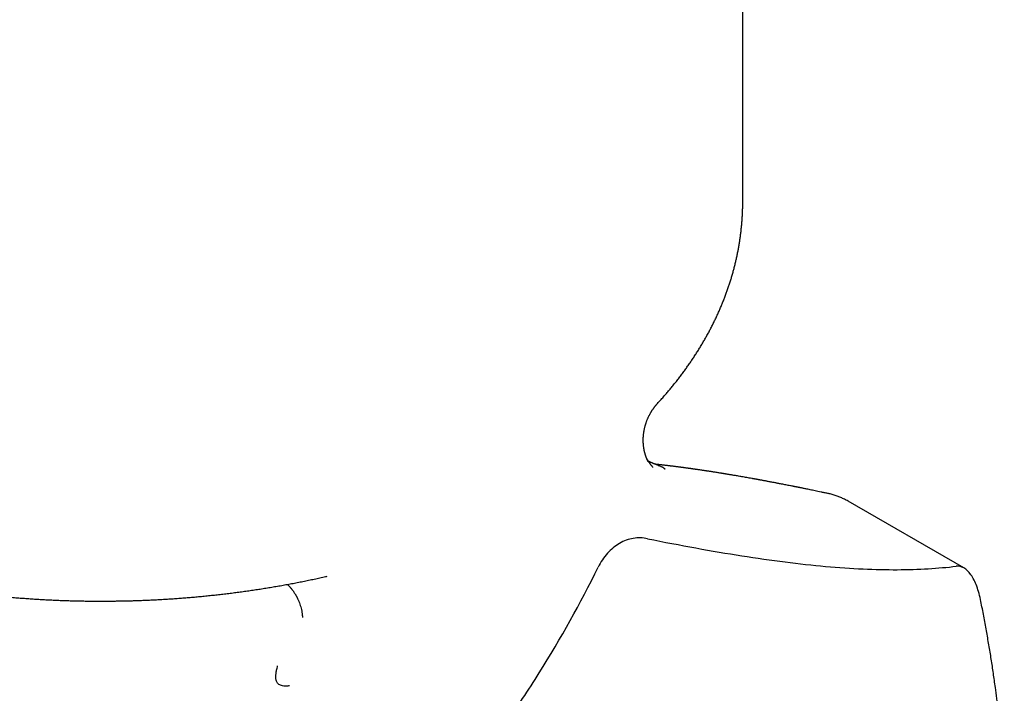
# Model space of a CAD drawing. Header units: millimetres. Extents: x 8 to 313, y 12 to 244.
# Tile 9 of 21: x 280 to 301, y 64 to 79. Entities that reach past the tile are written whole.
import ezdxf

# ---------------------------------------------------------------- set-up
doc = ezdxf.new("R2010")
doc.units = ezdxf.units.MM

msp = doc.modelspace()

# ---------------------------------------------------------------- linework, layer by layer
at = {"color": 7, "linetype": 'Continuous', "lineweight": 30}
for p, q in [((295.176, 75.039), (295.176, 83.167)), ((293.35, 70.707), (293.35, 70.708)), ((299.915, 67.178), (297.437, 68.608))]:
    msp.add_line(p, q, dxfattribs=at)
for points, knots in [([(267.677, 75.039), (267.676, 75.031), (267.676, 74.995), (267.677, 74.93), (267.679, 74.846), (267.683, 74.762), (267.688, 74.679), (267.694, 74.595), (267.701, 74.511), (267.71, 74.427), (267.72, 74.343), (267.731, 74.259), (267.743, 74.175), (267.757, 74.091), (267.772, 74.007), (267.788, 73.924), (267.806, 73.84), (267.824, 73.757), (267.844, 73.673), (267.866, 73.59), (267.888, 73.506), (267.912, 73.423), (267.938, 73.34), (267.964, 73.257), (267.992, 73.174), (268.021, 73.092), (268.052, 73.009), (268.083, 72.927), (268.116, 72.844), (268.151, 72.762), (268.186, 72.68), (268.223, 72.598), (268.261, 72.517), (268.301, 72.435), (268.342, 72.354), (268.384, 72.273), (268.427, 72.192), (268.472, 72.112), (268.518, 72.032), (268.565, 71.952), (268.614, 71.872), (268.664, 71.792), (268.715, 71.713), (268.767, 71.634), (268.821, 71.556), (268.876, 71.477), (268.932, 71.399), (268.99, 71.322), (269.049, 71.244), (269.109, 71.167), (269.17, 71.091), (269.233, 71.015), (269.297, 70.939), (269.362, 70.864), (269.428, 70.789), (269.496, 70.714), (269.565, 70.64), (269.635, 70.566), (269.706, 70.493), (269.778, 70.42), (269.852, 70.348), (269.927, 70.276), (270.003, 70.205), (270.08, 70.134), (270.158, 70.064), (270.237, 69.994), (270.318, 69.925), (270.399, 69.856), (270.482, 69.788), (270.566, 69.721), (270.651, 69.654), (270.737, 69.587), (270.824, 69.521), (270.912, 69.456), (271.001, 69.391), (271.091, 69.327), (271.182, 69.264), (271.274, 69.201), (271.367, 69.139), (271.461, 69.077), (271.556, 69.016), (271.652, 68.956), (271.749, 68.896), (271.847, 68.837), (271.946, 68.779), (272.046, 68.721), (272.146, 68.664), (272.248, 68.607), (272.35, 68.551), (272.453, 68.496), (272.558, 68.442), (272.662, 68.388), (272.768, 68.335), (272.875, 68.283), (272.982, 68.231), (273.09, 68.18), (273.199, 68.13), (273.309, 68.08), (273.42, 68.031), (273.531, 67.983), (273.643, 67.935), (273.756, 67.888), (273.869, 67.842), (273.983, 67.797), (274.098, 67.752), (274.214, 67.708), (274.33, 67.665), (274.447, 67.623), (274.565, 67.581), (274.683, 67.54), (274.802, 67.499), (274.922, 67.46), (275.042, 67.421), (275.163, 67.383), (275.284, 67.346), (275.406, 67.309), (275.529, 67.273), (275.652, 67.238), (275.776, 67.204), (275.9, 67.17), (276.025, 67.137), (276.15, 67.105), (276.276, 67.074), (276.403, 67.043), (276.53, 67.013), (276.658, 66.984), (276.786, 66.956), (276.915, 66.928), (277.044, 66.901), (277.174, 66.875), (277.304, 66.85), (277.434, 66.826), (277.566, 66.802), (277.697, 66.779), (277.83, 66.757), (277.962, 66.735), (278.096, 66.715), (278.229, 66.695), (278.364, 66.676), (278.498, 66.658), (278.629, 66.641), (278.76, 66.625), (278.887, 66.61), (279.014, 66.596), (279.137, 66.583), (279.259, 66.571), (279.382, 66.559), (279.505, 66.548), (279.628, 66.538), (279.751, 66.529), (279.874, 66.52), (279.997, 66.512), (280.121, 66.504), (280.244, 66.498), (280.366, 66.491), (280.489, 66.486), (280.611, 66.481), (280.733, 66.477), (280.853, 66.474), (280.97, 66.471), (281.08, 66.469), (281.176, 66.468), (281.261, 66.467), (281.342, 66.467), (281.398, 66.467), (281.426, 66.467)], [0, 0, 0, 0, 0.001659, 0.007391, 0.013125, 0.018861, 0.024601, 0.030344, 0.036092, 0.041845, 0.047603, 0.053368, 0.059139, 0.064917, 0.070702, 0.076496, 0.082298, 0.088109, 0.09393, 0.099761, 0.105603, 0.111455, 0.117319, 0.123194, 0.129082, 0.134981, 0.140894, 0.14682, 0.152759, 0.158712, 0.164678, 0.170658, 0.176653, 0.182662, 0.188685, 0.194723, 0.200776, 0.206843, 0.212925, 0.219022, 0.225133, 0.231258, 0.237398, 0.243552, 0.24972, 0.255902, 0.262098, 0.268307, 0.274529, 0.280764, 0.287012, 0.293271, 0.299543, 0.305826, 0.312121, 0.318426, 0.324741, 0.331067, 0.337402, 0.343747, 0.3501, 0.356461, 0.362831, 0.369208, 0.375592, 0.381983, 0.38838, 0.394783, 0.401192, 0.407606, 0.414025, 0.420448, 0.426876, 0.433307, 0.439742, 0.44618, 0.45262, 0.459064, 0.465509, 0.471957, 0.478407, 0.484858, 0.49131, 0.497764, 0.504219, 0.510674, 0.517131, 0.523587, 0.530044, 0.536502, 0.542959, 0.549416, 0.555873, 0.56233, 0.568787, 0.575244, 0.5817, 0.588156, 0.594611, 0.601066, 0.607521, 0.613975, 0.620429, 0.626882, 0.633336, 0.639788, 0.646241, 0.652693, 0.659145, 0.665597, 0.672049, 0.678502, 0.684954, 0.691407, 0.69786, 0.704313, 0.710767, 0.717222, 0.723679, 0.730136, 0.736594, 0.743055, 0.749517, 0.755981, 0.762447, 0.768916, 0.775388, 0.781862, 0.788341, 0.794823, 0.80131, 0.807802, 0.814299, 0.820802, 0.827312, 0.833829, 0.840354, 0.846889, 0.853433, 0.859989, 0.866557, 0.872464, 0.879042, 0.884945, 0.890847, 0.896746, 0.902642, 0.908536, 0.914427, 0.920314, 0.926196, 0.932074, 0.937944, 0.943807, 0.949658, 0.955493, 0.961306, 0.967084, 0.972805, 0.978416, 0.983779, 0.98853, 0.992017, 0.995937, 1, 1, 1, 1]), ([(293.35, 70.707), (293.36, 70.718), (293.391, 70.752), (293.444, 70.811), (293.509, 70.884), (293.572, 70.958), (293.634, 71.031), (293.694, 71.106), (293.754, 71.18), (293.812, 71.255), (293.87, 71.331), (293.926, 71.407), (293.981, 71.483), (294.034, 71.559), (294.087, 71.636), (294.138, 71.714), (294.188, 71.791), (294.237, 71.869), (294.285, 71.947), (294.331, 72.026), (294.377, 72.104), (294.421, 72.183), (294.464, 72.263), (294.505, 72.342), (294.545, 72.422), (294.584, 72.502), (294.622, 72.582), (294.659, 72.663), (294.694, 72.744), (294.728, 72.824), (294.761, 72.906), (294.793, 72.987), (294.823, 73.069), (294.852, 73.15), (294.88, 73.232), (294.907, 73.314), (294.932, 73.396), (294.956, 73.479), (294.979, 73.561), (295.001, 73.644), (295.021, 73.727), (295.04, 73.809), (295.058, 73.892), (295.075, 73.976), (295.09, 74.059), (295.104, 74.142), (295.117, 74.225), (295.129, 74.309), (295.139, 74.392), (295.148, 74.476), (295.156, 74.56), (295.163, 74.643), (295.168, 74.727), (295.172, 74.811), (295.175, 74.895), (295.176, 74.971), (295.176, 75.019), (295.176, 75.039)], [0, 0, 0, 0, 0.0083519, 0.0275603, 0.0467456, 0.0659069, 0.085043, 0.1041532, 0.1232364, 0.1422919, 0.1613188, 0.1803164, 0.1992838, 0.2182204, 0.2371256, 0.2559989, 0.2748397, 0.2936476, 0.3124222, 0.3311633, 0.3498706, 0.368544, 0.3871834, 0.4057888, 0.4243604, 0.4428983, 0.4614027, 0.4798741, 0.4983127, 0.5167192, 0.535094, 0.5534379, 0.5717515, 0.5900357, 0.6082913, 0.6265192, 0.6447206, 0.6628964, 0.6810478, 0.6991759, 0.7172821, 0.7353677, 0.753434, 0.7714824, 0.7895145, 0.8075316, 0.8255353, 0.8435273, 0.8615091, 0.8794823, 0.8974487, 0.9154099, 0.9333677, 0.9513238, 0.9692799, 0.9872378, 1, 1, 1, 1]), ([(293.153, 69.454), (293.152, 69.455), (293.151, 69.457), (293.15, 69.461), (293.148, 69.464), (293.146, 69.468), (293.144, 69.471), (293.142, 69.475), (293.141, 69.478), (293.139, 69.481), (293.138, 69.484), (293.136, 69.487), (293.134, 69.491), (293.132, 69.495), (293.13, 69.499), (293.129, 69.502), (293.127, 69.505), (293.126, 69.509), (293.124, 69.513), (293.122, 69.518), (293.12, 69.522), (293.119, 69.525), (293.117, 69.529), (293.116, 69.533), (293.114, 69.537), (293.112, 69.542), (293.11, 69.546), (293.109, 69.55), (293.107, 69.553), (293.106, 69.557), (293.104, 69.562), (293.102, 69.568), (293.101, 69.572), (293.099, 69.576), (293.098, 69.579), (293.097, 69.583), (293.095, 69.588), (293.093, 69.594), (293.091, 69.6), (293.089, 69.607), (293.087, 69.613), (293.085, 69.62), (293.083, 69.628), (293.081, 69.636), (293.078, 69.644), (293.076, 69.653), (293.074, 69.661), (293.073, 69.667), (293.072, 69.671), (293.071, 69.676), (293.069, 69.682), (293.068, 69.687), (293.067, 69.692), (293.066, 69.697), (293.065, 69.702), (293.064, 69.708), (293.063, 69.715), (293.061, 69.722), (293.06, 69.729), (293.059, 69.735), (293.058, 69.742), (293.057, 69.749), (293.055, 69.757), (293.054, 69.764), (293.053, 69.774), (293.051, 69.787), (293.05, 69.802), (293.048, 69.817), (293.047, 69.833), (293.046, 69.849), (293.045, 69.865), (293.044, 69.883), (293.044, 69.897), (293.044, 69.908), (293.044, 69.914), (293.044, 69.92), (293.044, 69.927), (293.044, 69.934), (293.044, 69.94), (293.044, 69.944), (293.044, 69.949), (293.044, 69.955), (293.045, 69.963), (293.045, 69.971), (293.045, 69.978), (293.046, 69.985), (293.046, 69.994), (293.047, 70.005), (293.048, 70.02), (293.05, 70.038), (293.052, 70.056), (293.055, 70.075), (293.057, 70.092), (293.06, 70.11), (293.064, 70.13), (293.068, 70.154), (293.074, 70.179), (293.08, 70.205), (293.086, 70.229), (293.093, 70.252), (293.1, 70.275), (293.108, 70.298), (293.116, 70.32), (293.124, 70.343), (293.133, 70.365), (293.142, 70.387), (293.152, 70.408), (293.162, 70.429), (293.171, 70.449), (293.181, 70.467), (293.191, 70.486), (293.2, 70.501), (293.208, 70.515), (293.213, 70.524), (293.219, 70.534), (293.225, 70.543), (293.231, 70.553), (293.237, 70.562), (293.245, 70.574), (293.254, 70.586), (293.263, 70.6), (293.273, 70.614), (293.283, 70.627), (293.293, 70.639), (293.3, 70.649), (293.305, 70.655), (293.309, 70.659), (293.312, 70.663), (293.316, 70.668), (293.321, 70.674), (293.326, 70.68), (293.33, 70.684), (293.334, 70.689), (293.338, 70.694), (293.344, 70.7), (293.348, 70.705), (293.351, 70.707)], [0, 0, 0, 0, 0.008728, 0.015723, 0.021025, 0.025964, 0.031348, 0.038155, 0.043463, 0.048014, 0.052744, 0.058161, 0.064374, 0.070973, 0.076335, 0.08039, 0.084674, 0.08975, 0.095461, 0.101611, 0.107333, 0.111848, 0.115515, 0.120216, 0.126016, 0.131657, 0.136567, 0.141185, 0.145097, 0.149213, 0.154756, 0.161151, 0.166192, 0.169784, 0.173235, 0.177298, 0.182028, 0.187807, 0.1947, 0.201164, 0.207629, 0.213548, 0.221291, 0.229383, 0.236549, 0.243824, 0.252517, 0.256799, 0.260054, 0.264124, 0.26931, 0.274411, 0.278366, 0.28139, 0.285509, 0.290976, 0.296849, 0.302178, 0.308172, 0.313196, 0.317736, 0.323823, 0.330295, 0.335641, 0.340811, 0.353721, 0.362469, 0.373832, 0.386705, 0.396935, 0.40847, 0.419326, 0.433474, 0.437736, 0.441369, 0.445626, 0.450568, 0.455542, 0.459328, 0.462009, 0.464698, 0.468474, 0.474269, 0.479732, 0.484265, 0.48862, 0.494094, 0.500265, 0.511525, 0.522931, 0.535143, 0.545816, 0.55885, 0.568808, 0.580223, 0.596423, 0.613096, 0.629298, 0.645086, 0.659635, 0.674781, 0.688331, 0.70472, 0.718581, 0.733822, 0.74801, 0.763091, 0.777948, 0.790493, 0.804522, 0.816767, 0.830622, 0.838877, 0.846249, 0.852442, 0.860619, 0.867056, 0.874214, 0.883317, 0.89338, 0.904278, 0.916349, 0.927707, 0.937607, 0.947562, 0.951632, 0.954912, 0.958226, 0.962982, 0.968844, 0.973971, 0.977893, 0.981631, 0.986551, 0.992677, 1, 1, 1, 1]), ([(293.252, 69.334), (293.252, 69.334), (293.252, 69.335), (293.25, 69.337), (293.247, 69.34), (293.245, 69.343), (293.242, 69.347), (293.238, 69.352), (293.232, 69.36), (293.223, 69.371), (293.214, 69.382), (293.206, 69.394), (293.198, 69.404), (293.19, 69.415), (293.183, 69.424), (293.178, 69.432), (293.174, 69.438), (293.171, 69.442), (293.169, 69.443), (293.168, 69.445), (293.167, 69.446), (293.164, 69.451), (293.16, 69.457), (293.156, 69.464), (293.152, 69.469), (293.149, 69.475), (293.145, 69.48), (293.141, 69.487), (293.137, 69.493), (293.132, 69.501), (293.127, 69.51), (293.123, 69.517), (293.121, 69.521)], [0, 0, 0, 0, 0.036672, 0.0865642, 0.1114335, 0.1322492, 0.1508975, 0.1730694, 0.2094788, 0.2543181, 0.3033042, 0.3461532, 0.3825578, 0.4130407, 0.4569036, 0.478869, 0.4985167, 0.5207374, 0.5432154, 0.5666206, 0.5914053, 0.6229021, 0.6614724, 0.6988765, 0.7271144, 0.7521455, 0.7830006, 0.8205147, 0.8555744, 0.8848094, 0.9431071, 1, 1, 1, 1]), ([(293.383, 69.37), (293.383, 69.371), (293.382, 69.371), (293.379, 69.372), (293.374, 69.374), (293.367, 69.377), (293.357, 69.381), (293.347, 69.385), (293.337, 69.389), (293.328, 69.393), (293.317, 69.397), (293.306, 69.401), (293.294, 69.406), (293.281, 69.411), (293.266, 69.417), (293.25, 69.423), (293.233, 69.43), (293.216, 69.437), (293.201, 69.444), (293.188, 69.45), (293.176, 69.456), (293.168, 69.46), (293.163, 69.463), (293.159, 69.465), (293.156, 69.466), (293.154, 69.467), (293.153, 69.468), (293.153, 69.468)], [0, 0, 0, 0, 0.015692, 0.034064, 0.054937, 0.090746, 0.131157, 0.17151, 0.208825, 0.241487, 0.27768, 0.31451, 0.352723, 0.406303, 0.46529, 0.530157, 0.600906, 0.674978, 0.743688, 0.806122, 0.862541, 0.918579, 0.939312, 0.959296, 0.97707, 0.992605, 1, 1, 1, 1]), ([(296.997, 68.776), (296.973, 68.782), (296.925, 68.792), (296.855, 68.806), (296.79, 68.82), (296.729, 68.833), (296.673, 68.844), (296.622, 68.855), (296.575, 68.864), (296.532, 68.873), (296.495, 68.881), (296.462, 68.887), (296.435, 68.893), (296.41, 68.898), (296.388, 68.902), (296.37, 68.906), (296.354, 68.909), (296.341, 68.912), (296.33, 68.914), (296.32, 68.916), (296.307, 68.918), (296.292, 68.921), (296.275, 68.925), (296.257, 68.929), (296.23, 68.934), (296.195, 68.941), (296.15, 68.95), (296.103, 68.959), (296.055, 68.968), (296.01, 68.977), (295.969, 68.985), (295.932, 68.992), (295.899, 68.998), (295.867, 69.004), (295.834, 69.011), (295.799, 69.017), (295.761, 69.025), (295.725, 69.031), (295.692, 69.038), (295.661, 69.043), (295.63, 69.049), (295.598, 69.055), (295.567, 69.061), (295.54, 69.066), (295.516, 69.07), (295.499, 69.073), (295.487, 69.075), (295.48, 69.077), (295.474, 69.078), (295.468, 69.079), (295.463, 69.08), (295.458, 69.081), (295.451, 69.082), (295.441, 69.084), (295.428, 69.086), (295.412, 69.089), (295.394, 69.092), (295.361, 69.098), (295.318, 69.106), (295.263, 69.116), (295.211, 69.125), (295.16, 69.134), (295.111, 69.142), (295.066, 69.15), (295.024, 69.157), (294.985, 69.164), (294.949, 69.17), (294.916, 69.176), (294.885, 69.181), (294.858, 69.185), (294.834, 69.189), (294.815, 69.192), (294.799, 69.195), (294.785, 69.197), (294.772, 69.199), (294.76, 69.201), (294.746, 69.204), (294.729, 69.206), (294.708, 69.21), (294.681, 69.214), (294.647, 69.22), (294.608, 69.226), (294.57, 69.232), (294.533, 69.238), (294.498, 69.243), (294.467, 69.248), (294.443, 69.252), (294.424, 69.254), (294.407, 69.257), (294.389, 69.26), (294.371, 69.262), (294.347, 69.266), (294.316, 69.271), (294.277, 69.276), (294.245, 69.281), (294.218, 69.285), (294.2, 69.288), (294.183, 69.29), (294.169, 69.292), (294.155, 69.294), (294.143, 69.296), (294.133, 69.297), (294.121, 69.299), (294.108, 69.301), (294.092, 69.303), (294.073, 69.306), (294.052, 69.309), (294.033, 69.311), (294.016, 69.314), (294, 69.316), (293.985, 69.318), (293.969, 69.32), (293.952, 69.322), (293.936, 69.325), (293.921, 69.327), (293.907, 69.329), (293.896, 69.33), (293.887, 69.331), (293.878, 69.332), (293.87, 69.334), (293.86, 69.335), (293.846, 69.337), (293.828, 69.339), (293.806, 69.342), (293.783, 69.345), (293.758, 69.348), (293.734, 69.351), (293.71, 69.354), (293.689, 69.357), (293.672, 69.359), (293.661, 69.36), (293.651, 69.362), (293.643, 69.363), (293.634, 69.364), (293.623, 69.365), (293.61, 69.367), (293.594, 69.369), (293.575, 69.371), (293.554, 69.373), (293.532, 69.376), (293.51, 69.379), (293.489, 69.381), (293.468, 69.383), (293.45, 69.386), (293.434, 69.387), (293.421, 69.389), (293.41, 69.39), (293.401, 69.391), (293.39, 69.392), (293.376, 69.394), (293.359, 69.396), (293.338, 69.398), (293.32, 69.4), (293.308, 69.401), (293.304, 69.402)], [0, 0, 0, 0, 0.018658, 0.036224, 0.052701, 0.068088, 0.082385, 0.095368, 0.107301, 0.118186, 0.128021, 0.135926, 0.142993, 0.149253, 0.154783, 0.159586, 0.163663, 0.167014, 0.169228, 0.171884, 0.175169, 0.179084, 0.183557, 0.188258, 0.193147, 0.203936, 0.21554, 0.227957, 0.240402, 0.252185, 0.263306, 0.272311, 0.28083, 0.288921, 0.297429, 0.306632, 0.31653, 0.327123, 0.334808, 0.342823, 0.351165, 0.359817, 0.367954, 0.375145, 0.381389, 0.386687, 0.38879, 0.390696, 0.392404, 0.393916, 0.395231, 0.396388, 0.398022, 0.40063, 0.404087, 0.408394, 0.413507, 0.418766, 0.433932, 0.448374, 0.46209, 0.475981, 0.489039, 0.501264, 0.512656, 0.523215, 0.532969, 0.541974, 0.550229, 0.557735, 0.564492, 0.569275, 0.573595, 0.577452, 0.580847, 0.584025, 0.587629, 0.592325, 0.59809, 0.604384, 0.61487, 0.626084, 0.636405, 0.64652, 0.656423, 0.666027, 0.671834, 0.677061, 0.681707, 0.686317, 0.691425, 0.697032, 0.706775, 0.717487, 0.729159, 0.734444, 0.73976, 0.744523, 0.748672, 0.752205, 0.755901, 0.758597, 0.761476, 0.765304, 0.769901, 0.775267, 0.781284, 0.787677, 0.791857, 0.79618, 0.800645, 0.805254, 0.810005, 0.814874, 0.819315, 0.823106, 0.82638, 0.828938, 0.831089, 0.833566, 0.8364, 0.839593, 0.845358, 0.851979, 0.85888, 0.865862, 0.872924, 0.880067, 0.88723, 0.891164, 0.894549, 0.897383, 0.899668, 0.901789, 0.905085, 0.908975, 0.913459, 0.919274, 0.925622, 0.932019, 0.93845, 0.944914, 0.951412, 0.956536, 0.961219, 0.965173, 0.968397, 0.970923, 0.973523, 0.977994, 0.983305, 0.989457, 0.996224, 1, 1, 1, 1]), ([(293.361, 69.377), (293.364, 69.377), (293.383, 69.372), (293.405, 69.363), (293.431, 69.353), (293.447, 69.345), (293.463, 69.337), (293.473, 69.33), (293.48, 69.325), (293.484, 69.322), (293.488, 69.319), (293.492, 69.315), (293.497, 69.31), (293.502, 69.305), (293.507, 69.3), (293.509, 69.297), (293.509, 69.295), (293.509, 69.295), (293.509, 69.295)], [0, 0, 0, 0, 0.029902, 0.223029, 0.317076, 0.412558, 0.510209, 0.610711, 0.644515, 0.68077, 0.7195, 0.760723, 0.804456, 0.880945, 0.938798, 0.978216, 0.991201, 1, 1, 1, 1]), ([(297.437, 68.608), (297.436, 68.609), (297.422, 68.617), (297.395, 68.632), (297.357, 68.652), (297.317, 68.671), (297.278, 68.688), (297.238, 68.705), (297.197, 68.72), (297.156, 68.734), (297.114, 68.747), (297.073, 68.759), (297.033, 68.769), (297.008, 68.774), (296.997, 68.777)], [0, 0, 0, 0, 0.00993, 0.101628, 0.19335, 0.285093, 0.376857, 0.468637, 0.560434, 0.652244, 0.744068, 0.835903, 0.92775, 1, 1, 1, 1]), ([(293.138, 67.805), (293.036, 67.826), (292.933, 67.829), (292.729, 67.795), (292.63, 67.759), (292.443, 67.652), (292.355, 67.579), (292.201, 67.407), (292.133, 67.305), (292.078, 67.193)], [0, 0, 0, 0, 0.25, 0.25, 0.5, 0.5, 0.75, 0.75, 1, 1, 1, 1]), ([(293.138, 67.805), (293.841, 67.664), (294.516, 67.54), (295.792, 67.339), (296.393, 67.262), (297.229, 67.187), (297.498, 67.168), (298.011, 67.145), (298.255, 67.14), (298.951, 67.143), (299.368, 67.17), (299.75, 67.214)], [0, 0, 0, 0, 0.25, 0.25, 0.5, 0.5, 0.625, 0.625, 0.75, 0.75, 1, 1, 1, 1]), ([(285.466, 58.969), (286.169, 59.55), (286.844, 60.153), (288.12, 61.415), (288.721, 62.075), (289.557, 63.114), (289.826, 63.469), (290.339, 64.192), (290.583, 64.557), (291.279, 65.668), (291.696, 66.424), (292.078, 67.193)], [0, 0, 0, 0, 0.25, 0.25, 0.5, 0.5, 0.625, 0.625, 0.75, 0.75, 1, 1, 1, 1]), ([(300.28, 66.46), (300.257, 66.579), (300.227, 66.687), (300.155, 66.881), (300.112, 66.965), (300.019, 67.098), (299.968, 67.148), (299.861, 67.209), (299.805, 67.221), (299.75, 67.214)], [0, 0, 0, 0, 0.25, 0.25, 0.5, 0.5, 0.75, 0.75, 1, 1, 1, 1]), ([(281.426, 66.467), (281.472, 66.467), (281.537, 66.467), (281.632, 66.468), (281.712, 66.469), (281.808, 66.47), (281.908, 66.472), (282.014, 66.474), (282.123, 66.477), (282.235, 66.481), (282.349, 66.485), (282.464, 66.49), (282.581, 66.496), (282.7, 66.502), (282.819, 66.51), (282.939, 66.517), (283.059, 66.526), (283.18, 66.535), (283.302, 66.545), (283.424, 66.555), (283.546, 66.566), (283.668, 66.578), (283.791, 66.591), (283.914, 66.604), (284.037, 66.618), (284.16, 66.633), (284.283, 66.648), (284.406, 66.665), (284.529, 66.681), (284.652, 66.699), (284.774, 66.717), (284.897, 66.736), (285.02, 66.756), (285.142, 66.777), (285.265, 66.798), (285.387, 66.82), (285.509, 66.842), (285.63, 66.866), (285.752, 66.89), (285.873, 66.914), (285.994, 66.94), (286.114, 66.966), (286.207, 66.987), (286.258, 66.999), (286.27, 67.001)], [0, 0, 0, 0, 0.027912, 0.038998, 0.057437, 0.076561, 0.097068, 0.118472, 0.140578, 0.163232, 0.186321, 0.209765, 0.233502, 0.257483, 0.281672, 0.306038, 0.330559, 0.355214, 0.379988, 0.404867, 0.42984, 0.454898, 0.480032, 0.505235, 0.530501, 0.555825, 0.581203, 0.60663, 0.632102, 0.657618, 0.683173, 0.708765, 0.734392, 0.760052, 0.785744, 0.811464, 0.837213, 0.862989, 0.88879, 0.914616, 0.940464, 0.966336, 0.992229, 1, 1, 1, 1]), ([(285.418, 66.826), (285.422, 66.822), (285.428, 66.816), (285.436, 66.808), (285.442, 66.801), (285.449, 66.794), (285.456, 66.786), (285.465, 66.777), (285.474, 66.767), (285.483, 66.756), (285.492, 66.746), (285.498, 66.738), (285.503, 66.731), (285.509, 66.724), (285.516, 66.715), (285.524, 66.705), (285.534, 66.691), (285.546, 66.675), (285.559, 66.656), (285.571, 66.637), (285.583, 66.618), (285.595, 66.599), (285.605, 66.581), (285.614, 66.565), (285.621, 66.55), (285.629, 66.536), (285.636, 66.52), (285.645, 66.501), (285.655, 66.48), (285.664, 66.457), (285.678, 66.421), (285.694, 66.374), (285.711, 66.314), (285.722, 66.264), (285.729, 66.223), (285.733, 66.194), (285.736, 66.172), (285.738, 66.155), (285.739, 66.141), (285.74, 66.129), (285.74, 66.121), (285.74, 66.118)], [0, 0, 0, 0, 0.020429, 0.032935, 0.043976, 0.05605, 0.069806, 0.085679, 0.103735, 0.123066, 0.139228, 0.152133, 0.162252, 0.174402, 0.189035, 0.205547, 0.22221, 0.251229, 0.28037, 0.309276, 0.33764, 0.365432, 0.391513, 0.413931, 0.432642, 0.451659, 0.473827, 0.499151, 0.527632, 0.559263, 0.592798, 0.669088, 0.745447, 0.821884, 0.862475, 0.898778, 0.930787, 0.947636, 0.963207, 0.980195, 1, 1, 1, 1]), ([(300.781, 62.524), (300.781, 62.546), (300.777, 62.638), (300.768, 62.802), (300.755, 63.016), (300.74, 63.231), (300.722, 63.452), (300.701, 63.679), (300.677, 63.912), (300.651, 64.145), (300.622, 64.38), (300.588, 64.637), (300.548, 64.918), (300.502, 65.221), (300.452, 65.526), (300.398, 65.834), (300.341, 66.145), (300.301, 66.355), (300.28, 66.46)], [0, 0, 0, 0, 0.017302, 0.07328, 0.129263, 0.185245, 0.241224, 0.300854, 0.360491, 0.420132, 0.47977, 0.539401, 0.615599, 0.691805, 0.768012, 0.844212, 0.922106, 1, 1, 1, 1]), ([(285.466, 64.652), (285.463, 64.651), (285.454, 64.648), (285.436, 64.647), (285.405, 64.644), (285.345, 64.643), (285.268, 64.657), (285.214, 64.695), (285.187, 64.735), (285.173, 64.78), (285.169, 64.84), (285.172, 64.913), (285.185, 64.993), (285.201, 65.047), (285.209, 65.077)], [0, 0, 0, 0, 0.010528, 0.031475, 0.063147, 0.125736, 0.250445, 0.376042, 0.437835, 0.498687, 0.615474, 0.735998, 0.857927, 1, 1, 1, 1])]:
    msp.add_open_spline(points, degree=3, knots=knots, dxfattribs=at)

doc.saveas('drawing.dxf')
